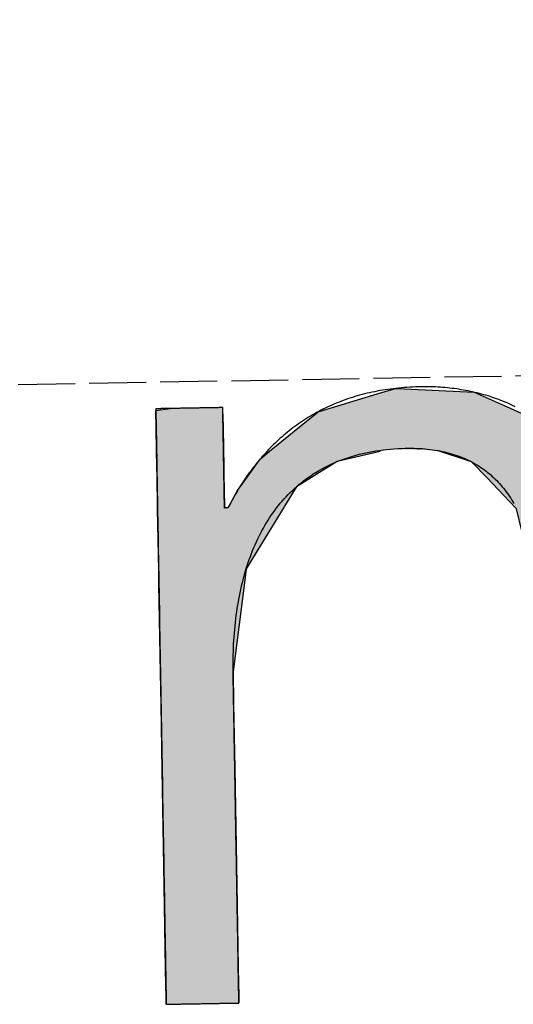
# Model space of a CAD drawing. Extents: x 1073 to 6773, y 5891 to 11716.
# Tile 3 of 45: x 3100 to 3144, y 8054 to 8141. Entities that reach past the tile are written whole.
import ezdxf

# ---------------------------------------------------------------- set-up
doc = ezdxf.new("R2010")
doc.units = 0
doc.linetypes.add('GEN3', pattern=[6.25, 5, -1.25])
doc.layers.get('0').update_dxf_attribs({"linetype": 'CONTINUOUS'})
doc.layers.add('3', color=6, linetype='GEN3')
doc.layers.add('LOGO', color=7, linetype='CONTINUOUS')

# ---------------------------------------------------------------- blocks, each defined once
blk = doc.blocks.new('*U15')
at = {"layer": 'LOGO', "color": 30, "linetype": 'CONTINUOUS'}
for p, q in [((2.813, 7.694), (3.015, 7.752)), ((3.015, 7.752), (3.042, 7.759)), ((3.042, 7.759), (3.157, 7.752)), ((3.157, 7.752), (4.045, 7.694)), ((7.287, 7.667), (7.566, 7.752)), ((7.566, 7.752), (7.79, 7.759)), ((7.79, 7.759), (8.127, 7.77)), ((8.127, 7.77), (8.205, 7.759)), ((8.205, 7.759), (8.257, 7.752)), ((8.257, 7.752), (8.845, 7.667)), ((2.06, 7.482), (2.813, 7.694)), ((4.045, 7.694), (4.497, 7.482)), ((6.653, 7.474), (7.287, 7.667)), ((8.845, 7.667), (9.162, 7.474)), ((0.001, 7.533), (0.181, 7.555)), ((0.001, 7.309), (0.001, 7.533)), ((0.845, 7.555), (0.845, 7.533)), ((0.845, 7.533), (0.85, 7.309)), ((1.842, 7.311), (2.06, 7.482)), ((4.497, 7.482), (4.86, 7.311)), ((6.099, 7.034), (6.653, 7.474)), ((9.162, 7.474), (9.885, 7.034)), ((0.001, 7.286), (0.001, 7.309)), ((0.001, 6.803), (0.001, 7.286)), ((0.85, 7.309), (0.85, 7.286)), ((0.85, 7.286), (0.85, 6.803)), ((1.434, 6.99), (1.842, 7.311)), ((4.86, 7.311), (5.115, 6.99)), ((5.98, 6.939), (6.099, 7.034)), ((9.885, 7.034), (9.925, 6.939)), ((1.277, 6.846), (1.316, 6.897)), ((1.316, 6.897), (1.401, 6.964)), ((1.401, 6.964), (1.434, 6.99)), ((2.53, 6.897), (2.292, 6.846)), ((2.84, 6.964), (2.53, 6.897)), ((3.996, 6.812), (3.56, 6.964)), ((5.115, 6.99), (5.136, 6.964)), ((5.136, 6.964), (5.257, 6.812)), ((5.779, 6.698), (5.9, 6.876)), ((5.9, 6.876), (5.98, 6.939)), ((7.036, 6.876), (6.617, 6.698)), ((7.185, 6.939), (7.036, 6.876)), ((8.433, 6.916), (7.185, 6.939)), ((9.17, 6.443), (8.433, 6.916)), ((9.925, 6.939), (9.934, 6.916)), ((9.934, 6.916), (10.131, 6.443)), ((0.001, 6.712), (0.001, 6.803)), ((0.85, 6.803), (0.85, 6.712)), ((1.046, 6.535), (1.277, 6.846)), ((2.292, 6.846), (1.767, 6.535)), ((4.188, 6.604), (3.996, 6.812)), ((5.257, 6.812), (5.423, 6.604)), ((0.001, 6.295), (0.001, 6.712)), ((0.85, 6.712), (0.85, 6.295)), ((5.614, 6.454), (5.779, 6.698)), ((6.617, 6.698), (6.362, 6.454)), ((0.9, 6.291), (1.025, 6.507)), ((1.025, 6.507), (1.046, 6.535)), ((1.75, 6.507), (1.612, 6.291)), ((1.767, 6.535), (1.75, 6.507)), ((4.399, 6.376), (4.188, 6.604)), ((5.423, 6.604), (5.511, 6.376)), ((4.468, 6.301), (4.399, 6.376)), ((5.511, 6.376), (5.614, 6.454)), ((6.28, 6.376), (6.202, 6.301)), ((6.362, 6.454), (6.28, 6.376)), ((9.397, 5.823), (9.17, 6.443)), ((10.131, 6.443), (10.39, 5.823)), ((0.001, 6.281), (0.001, 6.295)), ((0.001, 5.503), (0.001, 6.281)), ((0.85, 6.295), (0.878, 6.281)), ((0.893, 6.281), (0.9, 6.291)), ((1.606, 6.281), (1.111, 5.503)), ((1.612, 6.291), (1.606, 6.281)), ((4.557, 6.205), (4.468, 6.301)), ((6.202, 6.301), (6.163, 6.205)), ((4.757, 5.314), (4.557, 6.205)), ((6.163, 6.205), (5.811, 5.314)), ((9.489, 5.571), (9.397, 5.823)), ((10.39, 5.823), (10.408, 5.571)), ((0.001, 5.329), (0.001, 5.503)), ((1.111, 5.503), (1.086, 5.329)), ((9.503, 5.116), (9.489, 5.571)), ((10.408, 5.571), (10.44, 5.116)), ((0.001, 4.204), (0.001, 5.329)), ((1.086, 5.329), (0.923, 4.204)), ((4.758, 5.172), (4.757, 5.314)), ((5.811, 5.314), (5.754, 5.172)), ((4.759, 4.976), (4.758, 5.172)), ((5.754, 5.172), (5.734, 4.976)), ((9.517, 4.651), (9.503, 5.116)), ((10.44, 5.116), (10.44, 4.651)), ((4.759, 4.505), (4.759, 4.976)), ((5.734, 4.976), (5.686, 4.505)), ((9.518, 4.612), (9.517, 4.651)), ((10.44, 4.651), (10.44, 4.612)), ((4.759, 4.232), (4.759, 4.505)), ((5.686, 4.505), (5.683, 4.232)), ((9.518, 3.669), (9.518, 4.612)), ((10.44, 4.612), (10.44, 3.669)), ((0.001, 3.797), (0.001, 4.204)), ((0.923, 4.204), (0.923, 3.797)), ((4.759, 4.133), (4.759, 4.232)), ((4.759, 3.491), (4.759, 4.133)), ((5.683, 4.232), (5.682, 4.133)), ((5.682, 4.133), (5.682, 3.491)), ((0.001, 2.974), (0.001, 3.797)), ((0.923, 3.797), (0.923, 2.974)), ((9.518, 3.638), (9.518, 3.669)), ((9.518, 2.442), (9.518, 3.638)), ((10.44, 3.669), (10.44, 3.638)), ((10.44, 3.638), (10.44, 2.442)), ((4.759, 2.536), (4.759, 3.491)), ((5.682, 3.491), (5.682, 2.536)), ((0.001, 1.752), (0.001, 2.974)), ((0.923, 2.974), (0.923, 1.752)), ((4.759, 1.85), (4.759, 2.536)), ((5.682, 2.536), (5.682, 1.85)), ((9.518, 2.421), (9.518, 2.442)), ((9.518, 1.24), (9.518, 2.421)), ((10.44, 2.442), (10.44, 2.421)), ((10.44, 2.421), (10.44, 1.24)), ((0.001, 0.978), (0.001, 1.752)), ((0.923, 1.752), (0.923, 0.978)), ((4.759, 0.756), (4.759, 1.85)), ((5.682, 1.85), (5.682, 0.756)), ((9.518, 1.229), (9.518, 1.24)), ((9.518, 0.336), (9.518, 1.229)), ((10.44, 1.24), (10.44, 1.229)), ((10.44, 1.229), (10.44, 0.336)), ((0.001, 0.45), (0.001, 0.978)), ((0.923, 0.978), (0.923, 0.45)), ((4.759, 0.594), (4.759, 0.756)), ((5.682, 0.756), (5.682, 0.594)), ((4.759, 0.089), (4.759, 0.594)), ((5.682, 0.594), (5.682, 0.089)), ((0.001, 0.251), (0.001, 0.45)), ((0.923, 0.45), (0.923, 0.251)), ((0.001, 0.095), (0.001, 0.251)), ((0.923, 0.251), (0.923, 0.095)), ((9.518, 0.333), (9.518, 0.336)), ((9.518, 0), (9.518, 0.333)), ((10.44, 0.336), (10.44, 0.333)), ((10.44, 0.333), (10.44, 0)), ((0.001, 0), (0.001, 0.095)), ((0.923, 0.095), (0.923, 0)), ((4.806, 0.06), (4.759, 0.089)), ((4.904, 0), (4.806, 0.06)), ((5.682, 0.06), (5.659, 0)), ((5.682, 0.089), (5.682, 0.06))]:
    blk.add_line(p, q, dxfattribs=at)
at = {"layer": 'LOGO', "color": 30, "linetype": 'CONTINUOUS', "extrusion": (0, 0, -1)}
for points in [[(-3.015, 7.752), (-4.045, 7.694), (-2.813, 7.694)], [(-3.042, 7.759), (-3.157, 7.752), (-3.015, 7.752)], [(-3.015, 7.752), (-3.157, 7.752), (-4.045, 7.694)], [(-7.566, 7.752), (-8.845, 7.667), (-7.287, 7.667)], [(-7.79, 7.759), (-8.257, 7.752), (-7.566, 7.752)], [(-7.566, 7.752), (-8.257, 7.752), (-8.845, 7.667)], [(-8.127, 7.77), (-8.205, 7.759), (-7.79, 7.759)], [(-7.79, 7.759), (-8.205, 7.759), (-8.257, 7.752)], [(-2.813, 7.694), (-4.497, 7.482), (-2.06, 7.482)], [(-2.813, 7.694), (-4.045, 7.694), (-4.497, 7.482)], [(-7.287, 7.667), (-9.162, 7.474), (-6.653, 7.474)], [(-7.287, 7.667), (-8.845, 7.667), (-9.162, 7.474)], [(-0.181, 7.555), (-0.845, 7.533), (-0.001, 7.533)], [(-0.001, 7.533), (-0.85, 7.309), (-0.001, 7.309)], [(-0.001, 7.533), (-0.845, 7.533), (-0.85, 7.309)], [(-0.181, 7.555), (-0.845, 7.555), (-0.845, 7.533)], [(-2.06, 7.482), (-4.86, 7.311), (-1.842, 7.311)], [(-2.06, 7.482), (-4.497, 7.482), (-4.86, 7.311)], [(-6.653, 7.474), (-9.885, 7.034), (-6.099, 7.034)], [(-6.653, 7.474), (-9.162, 7.474), (-9.885, 7.034)], [(-0.001, 7.309), (-0.85, 7.286), (-0.001, 7.286)], [(-0.001, 7.309), (-0.85, 7.309), (-0.85, 7.286)], [(-0.001, 7.286), (-0.85, 6.803), (-0.001, 6.803)], [(-0.001, 7.286), (-0.85, 7.286), (-0.85, 6.803)], [(-1.842, 7.311), (-5.115, 6.99), (-1.434, 6.99)], [(-1.842, 7.311), (-4.86, 7.311), (-5.115, 6.99)], [(-6.099, 7.034), (-9.925, 6.939), (-5.98, 6.939)], [(-6.099, 7.034), (-9.885, 7.034), (-9.925, 6.939)], [(-1.316, 6.897), (-2.292, 6.846), (-1.277, 6.846)], [(-1.401, 6.964), (-2.53, 6.897), (-1.316, 6.897)], [(-1.316, 6.897), (-2.53, 6.897), (-2.292, 6.846)], [(-1.434, 6.99), (-2.84, 6.964), (-1.401, 6.964)], [(-1.401, 6.964), (-2.84, 6.964), (-2.53, 6.897)], [(-1.434, 6.99), (-2.96, 6.99), (-2.84, 6.964)], [(-2.96, 6.99), (-5.136, 6.964), (-3.56, 6.964)], [(-2.96, 6.99), (-5.115, 6.99), (-5.136, 6.964)], [(-3.56, 6.964), (-5.257, 6.812), (-3.996, 6.812)], [(-3.56, 6.964), (-5.136, 6.964), (-5.257, 6.812)], [(-5.9, 6.876), (-6.617, 6.698), (-5.779, 6.698)], [(-5.98, 6.939), (-7.036, 6.876), (-5.9, 6.876)], [(-5.9, 6.876), (-7.036, 6.876), (-6.617, 6.698)], [(-5.98, 6.939), (-7.185, 6.939), (-7.036, 6.876)], [(-7.185, 6.939), (-9.934, 6.916), (-8.433, 6.916)], [(-7.185, 6.939), (-9.925, 6.939), (-9.934, 6.916)], [(-8.433, 6.916), (-10.131, 6.443), (-9.17, 6.443)], [(-8.433, 6.916), (-9.934, 6.916), (-10.131, 6.443)], [(-0.001, 6.803), (-0.85, 6.712), (-0.001, 6.712)], [(-0.001, 6.803), (-0.85, 6.803), (-0.85, 6.712)], [(-1.277, 6.846), (-1.767, 6.535), (-1.046, 6.535)], [(-1.277, 6.846), (-2.292, 6.846), (-1.767, 6.535)], [(-3.996, 6.812), (-5.423, 6.604), (-4.188, 6.604)], [(-3.996, 6.812), (-5.257, 6.812), (-5.423, 6.604)], [(-0.001, 6.712), (-0.85, 6.295), (-0.001, 6.295)], [(-0.001, 6.712), (-0.85, 6.712), (-0.85, 6.295)], [(-5.779, 6.698), (-6.362, 6.454), (-5.614, 6.454)], [(-5.779, 6.698), (-6.617, 6.698), (-6.362, 6.454)], [(-1.025, 6.507), (-1.612, 6.291), (-0.9, 6.291)], [(-1.046, 6.535), (-1.75, 6.507), (-1.025, 6.507)], [(-1.025, 6.507), (-1.75, 6.507), (-1.612, 6.291)], [(-1.046, 6.535), (-1.767, 6.535), (-1.75, 6.507)], [(-4.188, 6.604), (-5.511, 6.376), (-4.399, 6.376)], [(-4.188, 6.604), (-5.423, 6.604), (-5.511, 6.376)], [(-4.399, 6.376), (-6.202, 6.301), (-4.468, 6.301)], [(-4.399, 6.376), (-6.28, 6.376), (-6.202, 6.301)], [(-5.614, 6.454), (-6.28, 6.376), (-5.511, 6.376)], [(-5.614, 6.454), (-6.362, 6.454), (-6.28, 6.376)], [(-9.17, 6.443), (-10.39, 5.823), (-9.397, 5.823)], [(-9.17, 6.443), (-10.131, 6.443), (-10.39, 5.823)], [(-0.001, 6.295), (-0.878, 6.281), (-0.001, 6.281)], [(-0.001, 6.295), (-0.85, 6.295), (-0.878, 6.281)], [(-0.001, 6.281), (-1.111, 5.503), (-0.001, 5.503)], [(-0.001, 6.281), (-1.606, 6.281), (-1.111, 5.503)], [(-0.9, 6.291), (-1.606, 6.281), (-0.893, 6.281)], [(-0.9, 6.291), (-1.612, 6.291), (-1.606, 6.281)], [(-4.468, 6.301), (-6.163, 6.205), (-4.557, 6.205)], [(-4.468, 6.301), (-6.202, 6.301), (-6.163, 6.205)], [(-4.557, 6.205), (-5.811, 5.314), (-4.757, 5.314)], [(-4.557, 6.205), (-6.163, 6.205), (-5.811, 5.314)], [(-9.397, 5.823), (-10.408, 5.571), (-9.489, 5.571)], [(-9.397, 5.823), (-10.39, 5.823), (-10.408, 5.571)], [(-0.001, 5.503), (-1.086, 5.329), (-0.001, 5.329)], [(-0.001, 5.503), (-1.111, 5.503), (-1.086, 5.329)], [(-9.489, 5.571), (-10.44, 5.116), (-9.503, 5.116)], [(-9.489, 5.571), (-10.408, 5.571), (-10.44, 5.116)], [(-0.001, 5.329), (-0.923, 4.204), (-0.001, 4.204)], [(-0.001, 5.329), (-1.086, 5.329), (-0.923, 4.204)], [(-4.757, 5.314), (-5.754, 5.172), (-4.758, 5.172)], [(-4.757, 5.314), (-5.811, 5.314), (-5.754, 5.172)], [(-4.758, 5.172), (-5.734, 4.976), (-4.759, 4.976)], [(-4.758, 5.172), (-5.754, 5.172), (-5.734, 4.976)], [(-9.503, 5.116), (-10.44, 4.651), (-9.517, 4.651)], [(-9.503, 5.116), (-10.44, 5.116), (-10.44, 4.651)], [(-4.759, 4.976), (-5.686, 4.505), (-4.759, 4.505)], [(-4.759, 4.976), (-5.734, 4.976), (-5.686, 4.505)], [(-9.517, 4.651), (-10.44, 4.612), (-9.518, 4.612)], [(-9.517, 4.651), (-10.44, 4.651), (-10.44, 4.612)], [(-4.759, 4.505), (-5.683, 4.232), (-4.759, 4.232)], [(-4.759, 4.505), (-5.686, 4.505), (-5.683, 4.232)], [(-9.518, 4.612), (-10.44, 3.669), (-9.518, 3.669)], [(-9.518, 4.612), (-10.44, 4.612), (-10.44, 3.669)], [(-0.001, 4.204), (-0.923, 3.797), (-0.001, 3.797)], [(-0.001, 4.204), (-0.923, 4.204), (-0.923, 3.797)], [(-4.759, 4.232), (-5.682, 4.133), (-4.759, 4.133)], [(-4.759, 4.232), (-5.683, 4.232), (-5.682, 4.133)], [(-4.759, 4.133), (-5.682, 3.491), (-4.759, 3.491)], [(-4.759, 4.133), (-5.682, 4.133), (-5.682, 3.491)], [(-0.001, 3.797), (-0.923, 2.974), (-0.001, 2.974)], [(-0.001, 3.797), (-0.923, 3.797), (-0.923, 2.974)], [(-9.518, 3.669), (-10.44, 3.638), (-9.518, 3.638)], [(-9.518, 3.669), (-10.44, 3.669), (-10.44, 3.638)], [(-9.518, 3.638), (-10.44, 2.442), (-9.518, 2.442)], [(-9.518, 3.638), (-10.44, 3.638), (-10.44, 2.442)], [(-4.759, 3.491), (-5.682, 2.536), (-4.759, 2.536)], [(-4.759, 3.491), (-5.682, 3.491), (-5.682, 2.536)], [(-0.001, 2.974), (-0.923, 1.752), (-0.001, 1.752)], [(-0.001, 2.974), (-0.923, 2.974), (-0.923, 1.752)], [(-4.759, 2.536), (-5.682, 1.85), (-4.759, 1.85)], [(-4.759, 2.536), (-5.682, 2.536), (-5.682, 1.85)], [(-9.518, 2.442), (-10.44, 2.421), (-9.518, 2.421)], [(-9.518, 2.442), (-10.44, 2.442), (-10.44, 2.421)], [(-9.518, 2.421), (-10.44, 1.24), (-9.518, 1.24)], [(-9.518, 2.421), (-10.44, 2.421), (-10.44, 1.24)], [(-0.001, 1.752), (-0.923, 0.978), (-0.001, 0.978)], [(-0.001, 1.752), (-0.923, 1.752), (-0.923, 0.978)], [(-4.759, 1.85), (-5.682, 0.756), (-4.759, 0.756)], [(-4.759, 1.85), (-5.682, 1.85), (-5.682, 0.756)], [(-9.518, 1.24), (-10.44, 1.229), (-9.518, 1.229)], [(-9.518, 1.24), (-10.44, 1.24), (-10.44, 1.229)], [(-9.518, 1.229), (-10.44, 0.336), (-9.518, 0.336)], [(-9.518, 1.229), (-10.44, 1.229), (-10.44, 0.336)], [(-0.001, 0.978), (-0.923, 0.45), (-0.001, 0.45)], [(-0.001, 0.978), (-0.923, 0.978), (-0.923, 0.45)], [(-4.759, 0.756), (-5.682, 0.594), (-4.759, 0.594)], [(-4.759, 0.756), (-5.682, 0.756), (-5.682, 0.594)], [(-4.759, 0.594), (-5.682, 0.089), (-4.759, 0.089)], [(-4.759, 0.594), (-5.682, 0.594), (-5.682, 0.089)], [(-0.001, 0.45), (-0.923, 0.251), (-0.001, 0.251)], [(-0.001, 0.45), (-0.923, 0.45), (-0.923, 0.251)], [(-0.001, 0.251), (-0.923, 0.095), (-0.001, 0.095)], [(-0.001, 0.251), (-0.923, 0.251), (-0.923, 0.095)], [(-9.518, 0.336), (-10.44, 0.333), (-9.518, 0.333)], [(-9.518, 0.336), (-10.44, 0.336), (-10.44, 0.333)], [(-9.518, 0.333), (-10.44, 0), (-9.518, 0)], [(-9.518, 0.333), (-10.44, 0.333), (-10.44, 0)], [(-0.001, 0.095), (-0.923, 0), (-0.001, 0)], [(-0.001, 0.095), (-0.923, 0.095), (-0.923, 0)], [(-4.759, 0.089), (-5.682, 0.06), (-4.806, 0.06)], [(-4.759, 0.089), (-5.682, 0.089), (-5.682, 0.06)], [(-4.806, 0.06), (-5.659, 0), (-4.904, 0)], [(-4.806, 0.06), (-5.682, 0.06), (-5.659, 0)]]:
    blk.add_solid(points, dxfattribs=at)
blk = doc.blocks.new('KLAUS')
at = {"layer": 'LOGO'}
for points in [[(0.001, 0, 0), (0.001, 0, 0), (0.002, 0, 0), (0.003, 0, 0), (0.005, 0, 0), (0.008, 0, 0), (0.011, 0, 0), (0.014, 0, 0), (0.018, 0, 0), (0.023, 0, 0), (0.028, 0, 0), (0.033, 0, 0), (0.039, 0, 0), (0.046, 0, 0), (0.052, 0, 0), (0.06, 0, 0), (0.067, 0, 0), (0.075, 0, 0), (0.084, 0, 0), (0.092, 0, 0), (0.101, 0, 0), (0.111, 0, 0), (0.121, 0, 0), (0.131, 0, 0), (0.141, 0, 0), (0.152, 0, 0), (0.163, 0, 0), (0.174, 0, 0), (0.185, 0, 0), (0.197, 0, 0), (0.209, 0, 0), (0.221, 0, 0), (0.234, 0, 0), (0.246, 0, 0), (0.259, 0, 0), (0.272, 0, 0), (0.285, 0, 0), (0.299, 0, 0), (0.312, 0, 0), (0.326, 0, 0), (0.339, 0, 0), (0.353, 0, 0), (0.367, 0, 0), (0.381, 0, 0), (0.395, 0, 0), (0.409, 0, 0), (0.423, 0, 0), (0.437, 0, 0), (0.452, 0, 0), (0.466, 0, 0), (0.48, 0, 0), (0.494, 0, 0), (0.508, 0, 0), (0.522, 0, 0), (0.536, 0, 0), (0.55, 0, 0), (0.564, 0, 0), (0.578, 0, 0), (0.592, 0, 0), (0.606, 0, 0), (0.619, 0, 0), (0.632, 0, 0), (0.646, 0, 0), (0.659, 0, 0), (0.672, 0, 0), (0.684, 0, 0), (0.697, 0, 0), (0.709, 0, 0), (0.721, 0, 0), (0.733, 0, 0), (0.745, 0, 0), (0.756, 0, 0), (0.767, 0, 0), (0.778, 0, 0), (0.789, 0, 0), (0.799, 0, 0), (0.809, 0, 0), (0.818, 0, 0), (0.828, 0, 0), (0.836, 0, 0), (0.845, 0, 0), (0.853, 0, 0), (0.861, 0, 0), (0.868, 0, 0), (0.875, 0, 0), (0.882, 0, 0), (0.888, 0, 0), (0.894, 0, 0), (0.899, 0, 0), (0.904, 0, 0), (0.908, 0, 0), (0.912, 0, 0), (0.915, 0, 0), (0.918, 0, 0), (0.92, 0, 0), (0.922, 0, 0), (0.923, 0, 0), (0.923, 0, 0), (0.923, 0, 0), (0.923, 0.003, 0), (0.923, 0.008, 0), (0.923, 0.016, 0), (0.923, 0.026, 0), (0.923, 0.039, 0), (0.923, 0.054, 0), (0.923, 0.071, 0), (0.923, 0.091, 0), (0.923, 0.112, 0), (0.923, 0.136, 0), (0.923, 0.162, 0), (0.923, 0.191, 0), (0.923, 0.221, 0), (0.923, 0.253, 0), (0.923, 0.286, 0), (0.923, 0.322, 0), (0.923, 0.359, 0), (0.923, 0.399, 0), (0.923, 0.439, 0), (0.923, 0.482, 0), (0.923, 0.526, 0), (0.923, 0.571, 0), (0.923, 0.618, 0), (0.923, 0.666, 0), (0.923, 0.716, 0), (0.923, 0.766, 0), (0.923, 0.818, 0), (0.923, 0.871, 0), (0.923, 0.926, 0), (0.923, 0.981, 0), (0.923, 1.037, 0), (0.923, 1.095, 0), (0.923, 1.153, 0), (0.923, 1.212, 0), (0.923, 1.272, 0), (0.923, 1.332, 0), (0.923, 1.393, 0), (0.923, 1.455, 0), (0.923, 1.517, 0), (0.923, 1.58, 0), (0.923, 1.643, 0), (0.923, 1.707, 0), (0.923, 1.771, 0), (0.923, 1.835, 0), (0.923, 1.9, 0), (0.923, 1.964, 0), (0.923, 2.029, 0), (0.923, 2.094, 0), (0.923, 2.159, 0), (0.923, 2.224, 0), (0.923, 2.289, 0), (0.923, 2.353, 0), (0.923, 2.418, 0), (0.923, 2.482, 0), (0.923, 2.545, 0), (0.923, 2.609, 0), (0.923, 2.672, 0), (0.923, 2.734, 0), (0.923, 2.796, 0), (0.923, 2.858, 0), (0.923, 2.919, 0), (0.923, 2.979, 0), (0.923, 3.038, 0), (0.923, 3.096, 0), (0.923, 3.154, 0), (0.923, 3.211, 0), (0.923, 3.267, 0), (0.923, 3.321, 0), (0.923, 3.375, 0), (0.923, 3.427, 0), (0.923, 3.479, 0), (0.923, 3.529, 0), (0.923, 3.578, 0), (0.923, 3.625, 0), (0.923, 3.671, 0), (0.923, 3.716, 0), (0.923, 3.759, 0), (0.923, 3.8, 0), (0.923, 3.84, 0), (0.923, 3.878, 0), (0.923, 3.915, 0), (0.923, 3.949, 0), (0.923, 3.982, 0), (0.923, 4.013, 0), (0.923, 4.042, 0), (0.923, 4.069, 0), (0.923, 4.093, 0), (0.923, 4.116, 0), (0.923, 4.137, 0), (0.923, 4.155, 0), (0.923, 4.171, 0), (0.923, 4.185, 0), (0.923, 4.196, 0), (0.923, 4.205, 0), (0.923, 4.211, 0), (0.923, 4.215, 0), (0.923, 4.219, 0), (0.924, 4.267, 0), (0.925, 4.316, 0), (0.927, 4.364, 0), (0.928, 4.411, 0), (0.931, 4.459, 0), (0.933, 4.506, 0), (0.936, 4.553, 0), (0.94, 4.6, 0), (0.944, 4.646, 0), (0.948, 4.692, 0), (0.953, 4.738, 0), (0.958, 4.784, 0), (0.964, 4.829, 0), (0.97, 4.874, 0), (0.976, 4.918, 0), (0.983, 4.963, 0), (0.99, 5.007, 0), (0.998, 5.05, 0), (1.006, 5.094, 0), (1.015, 5.137, 0), (1.024, 5.179, 0), (1.034, 5.221, 0), (1.044, 5.263, 0), (1.054, 5.305, 0), (1.065, 5.346, 0), (1.076, 5.387, 0), (1.088, 5.427, 0), (1.1, 5.467, 0), (1.113, 5.507, 0), (1.126, 5.546, 0), (1.139, 5.585, 0), (1.153, 5.623, 0), (1.168, 5.661, 0), (1.183, 5.699, 0), (1.198, 5.736, 0), (1.214, 5.773, 0), (1.231, 5.809, 0), (1.247, 5.845, 0), (1.265, 5.881, 0), (1.282, 5.916, 0), (1.301, 5.95, 0), (1.32, 5.984, 0), (1.339, 6.018, 0), (1.359, 6.051, 0), (1.379, 6.084, 0), (1.4, 6.116, 0), (1.421, 6.148, 0), (1.442, 6.179, 0), (1.465, 6.21, 0), (1.487, 6.24, 0), (1.511, 6.27, 0), (1.534, 6.299, 0), (1.559, 6.328, 0), (1.583, 6.356, 0), (1.608, 6.383, 0), (1.634, 6.411, 0), (1.661, 6.437, 0), (1.687, 6.463, 0), (1.715, 6.489, 0), (1.742, 6.514, 0), (1.771, 6.538, 0), (1.8, 6.562, 0), (1.829, 6.585, 0), (1.859, 6.608, 0), (1.889, 6.63, 0), (1.92, 6.651, 0), (1.952, 6.672, 0), (1.984, 6.693, 0), (2.017, 6.712, 0), (2.05, 6.731, 0), (2.083, 6.75, 0), (2.118, 6.768, 0), (2.152, 6.785, 0), (2.188, 6.802, 0), (2.224, 6.818, 0), (2.26, 6.833, 0), (2.297, 6.848, 0), (2.335, 6.862, 0), (2.373, 6.875, 0), (2.412, 6.888, 0), (2.451, 6.9, 0), (2.491, 6.911, 0), (2.531, 6.922, 0), (2.572, 6.932, 0), (2.613, 6.941, 0), (2.655, 6.95, 0), (2.698, 6.958, 0), (2.741, 6.965, 0), (2.785, 6.972, 0), (2.83, 6.978, 0), (2.875, 6.983, 0), (2.92, 6.987, 0), (2.966, 6.991, 0), (3.013, 6.994, 0), (3.061, 6.996, 0), (3.109, 6.997, 0), (3.157, 6.998, 0), (3.199, 6.998, 0), (3.234, 6.998, 0), (3.269, 6.997, 0), (3.304, 6.995, 0), (3.338, 6.993, 0), (3.372, 6.99, 0), (3.405, 6.987, 0), (3.438, 6.983, 0), (3.47, 6.979, 0), (3.502, 6.974, 0), (3.533, 6.969, 0), (3.564, 6.963, 0), (3.595, 6.957, 0), (3.625, 6.951, 0), (3.654, 6.944, 0), (3.684, 6.936, 0), (3.712, 6.928, 0), (3.741, 6.919, 0), (3.768, 6.91, 0), (3.796, 6.901, 0), (3.823, 6.891, 0), (3.849, 6.881, 0), (3.876, 6.87, 0), (3.901, 6.859, 0), (3.926, 6.847, 0), (3.951, 6.835, 0), (3.976, 6.823, 0), (4, 6.81, 0), (4.023, 6.796, 0), (4.047, 6.783, 0), (4.069, 6.768, 0), (4.092, 6.754, 0), (4.114, 6.739, 0), (4.135, 6.724, 0), (4.156, 6.708, 0), (4.177, 6.692, 0), (4.197, 6.675, 0), (4.217, 6.658, 0), (4.237, 6.641, 0), (4.256, 6.623, 0), (4.275, 6.605, 0), (4.293, 6.587, 0), (4.311, 6.568, 0), (4.329, 6.549, 0), (4.346, 6.53, 0), (4.363, 6.51, 0), (4.379, 6.49, 0), (4.395, 6.47, 0), (4.411, 6.449, 0), (4.426, 6.428, 0), (4.441, 6.407, 0), (4.456, 6.385, 0), (4.47, 6.363, 0), (4.484, 6.341, 0), (4.497, 6.318, 0), (4.51, 6.295, 0), (4.523, 6.272, 0)], [(4.561, 7.501, 0), (4.536, 7.514, 0), (4.511, 7.527, 0), (4.485, 7.539, 0), (4.459, 7.551, 0), (4.434, 7.562, 0), (4.408, 7.574, 0), (4.381, 7.585, 0), (4.355, 7.595, 0), (4.328, 7.606, 0), (4.302, 7.616, 0), (4.275, 7.625, 0), (4.248, 7.635, 0), (4.22, 7.644, 0), (4.193, 7.653, 0), (4.165, 7.661, 0), (4.138, 7.67, 0), (4.11, 7.677, 0), (4.082, 7.685, 0), (4.053, 7.692, 0), (4.025, 7.699, 0), (3.997, 7.706, 0), (3.968, 7.712, 0), (3.939, 7.718, 0), (3.91, 7.724, 0), (3.881, 7.729, 0), (3.852, 7.735, 0), (3.823, 7.739, 0), (3.794, 7.744, 0), (3.764, 7.748, 0), (3.735, 7.752, 0), (3.705, 7.755, 0), (3.675, 7.759, 0), (3.645, 7.762, 0), (3.616, 7.764, 0), (3.585, 7.767, 0), (3.555, 7.769, 0), (3.525, 7.77, 0), (3.495, 7.772, 0), (3.464, 7.773, 0), (3.434, 7.774, 0), (3.403, 7.774, 0), (3.373, 7.774, 0), (3.337, 7.774, 0), (3.3, 7.774, 0), (3.264, 7.773, 0), (3.228, 7.772, 0), (3.192, 7.77, 0), (3.156, 7.768, 0), (3.121, 7.766, 0), (3.086, 7.763, 0), (3.051, 7.76, 0), (3.017, 7.757, 0), (2.982, 7.753, 0), (2.948, 7.749, 0), (2.915, 7.744, 0), (2.881, 7.74, 0), (2.848, 7.735, 0), (2.815, 7.729, 0), (2.782, 7.723, 0), (2.749, 7.717, 0), (2.717, 7.711, 0), (2.685, 7.704, 0), (2.653, 7.697, 0), (2.622, 7.689, 0), (2.59, 7.681, 0), (2.559, 7.673, 0), (2.528, 7.665, 0), (2.498, 7.656, 0), (2.467, 7.647, 0), (2.437, 7.637, 0), (2.407, 7.627, 0), (2.378, 7.617, 0), (2.348, 7.607, 0), (2.319, 7.596, 0), (2.29, 7.585, 0), (2.261, 7.574, 0), (2.233, 7.562, 0), (2.205, 7.55, 0), (2.177, 7.537, 0), (2.149, 7.525, 0), (2.122, 7.512, 0), (2.094, 7.499, 0), (2.067, 7.485, 0), (2.04, 7.471, 0), (2.014, 7.457, 0), (1.988, 7.443, 0), (1.961, 7.428, 0), (1.936, 7.413, 0), (1.91, 7.398, 0), (1.884, 7.382, 0), (1.859, 7.366, 0), (1.834, 7.35, 0), (1.809, 7.334, 0), (1.785, 7.317, 0), (1.761, 7.3, 0), (1.737, 7.282, 0), (1.713, 7.265, 0), (1.689, 7.247, 0), (1.666, 7.229, 0), (1.642, 7.21, 0), (1.619, 7.192, 0), (1.597, 7.173, 0), (1.574, 7.154, 0), (1.552, 7.134, 0), (1.53, 7.114, 0), (1.508, 7.094, 0), (1.486, 7.074, 0), (1.465, 7.054, 0), (1.444, 7.033, 0), (1.423, 7.012, 0), (1.402, 6.99, 0), (1.381, 6.969, 0), (1.361, 6.947, 0), (1.341, 6.925, 0), (1.321, 6.903, 0), (1.301, 6.88, 0), (1.281, 6.857, 0), (1.262, 6.834, 0), (1.243, 6.811, 0), (1.224, 6.788, 0), (1.205, 6.764, 0), (1.187, 6.74, 0), (1.168, 6.716, 0), (1.15, 6.691, 0), (1.133, 6.667, 0), (1.115, 6.642, 0), (1.097, 6.617, 0), (1.08, 6.591, 0), (1.063, 6.566, 0), (1.046, 6.54, 0), (1.029, 6.514, 0), (1.013, 6.488, 0), (0.997, 6.461, 0), (0.981, 6.434, 0), (0.965, 6.408, 0), (0.949, 6.38, 0), (0.934, 6.353, 0), (0.918, 6.326, 0), (0.903, 6.298, 0), (0.894, 6.281, 0), (0.894, 6.281, 0), (0.894, 6.281, 0), (0.894, 6.281, 0), (0.894, 6.281, 0), (0.894, 6.281, 0), (0.893, 6.281, 0), (0.893, 6.281, 0), (0.893, 6.281, 0), (0.893, 6.281, 0), (0.893, 6.281, 0), (0.892, 6.281, 0), (0.892, 6.281, 0), (0.892, 6.281, 0), (0.891, 6.281, 0), (0.891, 6.281, 0), (0.891, 6.281, 0), (0.89, 6.281, 0), (0.89, 6.281, 0), (0.89, 6.281, 0), (0.889, 6.281, 0), (0.889, 6.281, 0), (0.888, 6.281, 0), (0.888, 6.281, 0), (0.887, 6.281, 0), (0.887, 6.281, 0), (0.886, 6.281, 0), (0.886, 6.281, 0), (0.885, 6.281, 0), (0.884, 6.281, 0), (0.884, 6.281, 0), (0.883, 6.281, 0), (0.883, 6.281, 0), (0.882, 6.281, 0), (0.881, 6.281, 0), (0.881, 6.281, 0), (0.88, 6.281, 0), (0.88, 6.281, 0), (0.879, 6.281, 0), (0.878, 6.281, 0), (0.878, 6.281, 0), (0.877, 6.281, 0), (0.876, 6.281, 0), (0.876, 6.281, 0), (0.875, 6.281, 0), (0.874, 6.281, 0), (0.874, 6.281, 0), (0.873, 6.281, 0), (0.872, 6.281, 0), (0.872, 6.281, 0), (0.871, 6.281, 0), (0.87, 6.281, 0), (0.87, 6.281, 0), (0.869, 6.281, 0), (0.868, 6.281, 0), (0.868, 6.281, 0), (0.867, 6.281, 0), (0.866, 6.281, 0), (0.866, 6.281, 0), (0.865, 6.281, 0), (0.864, 6.281, 0), (0.864, 6.281, 0), (0.863, 6.281, 0), (0.862, 6.281, 0), (0.862, 6.281, 0), (0.861, 6.281, 0), (0.861, 6.281, 0), (0.86, 6.281, 0), (0.859, 6.281, 0), (0.859, 6.281, 0), (0.858, 6.281, 0), (0.858, 6.281, 0), (0.857, 6.281, 0), (0.857, 6.281, 0), (0.856, 6.281, 0), (0.856, 6.281, 0), (0.855, 6.281, 0), (0.855, 6.281, 0), (0.854, 6.281, 0), (0.854, 6.281, 0), (0.854, 6.281, 0), (0.853, 6.281, 0), (0.853, 6.281, 0), (0.853, 6.281, 0), (0.852, 6.281, 0), (0.852, 6.281, 0), (0.852, 6.281, 0), (0.851, 6.281, 0), (0.851, 6.281, 0), (0.851, 6.281, 0), (0.851, 6.281, 0), (0.851, 6.281, 0), (0.85, 6.281, 0), (0.85, 6.281, 0), (0.85, 6.281, 0), (0.85, 6.281, 0), (0.85, 6.281, 0), (0.85, 6.281, 0), (0.85, 6.281, 0), (0.85, 6.282, 0), (0.85, 6.284, 0), (0.85, 6.287, 0), (0.85, 6.29, 0), (0.85, 6.294, 0), (0.85, 6.299, 0), (0.85, 6.304, 0), (0.85, 6.311, 0), (0.85, 6.317, 0), (0.85, 6.325, 0), (0.85, 6.333, 0), (0.85, 6.342, 0), (0.85, 6.351, 0), (0.85, 6.361, 0), (0.85, 6.371, 0), (0.85, 6.382, 0), (0.85, 6.394, 0), (0.85, 6.406, 0), (0.85, 6.418, 0), (0.85, 6.431, 0), (0.85, 6.445, 0), (0.85, 6.459, 0), (0.85, 6.473, 0), (0.85, 6.488, 0), (0.85, 6.503, 0), (0.85, 6.518, 0), (0.85, 6.534, 0), (0.85, 6.55, 0), (0.85, 6.567, 0), (0.85, 6.584, 0), (0.85, 6.601, 0), (0.85, 6.618, 0), (0.85, 6.636, 0), (0.85, 6.654, 0), (0.85, 6.672, 0), (0.85, 6.69, 0), (0.85, 6.709, 0), (0.85, 6.728, 0), (0.85, 6.746, 0), (0.85, 6.765, 0), (0.85, 6.785, 0), (0.85, 6.804, 0), (0.85, 6.823, 0), (0.85, 6.843, 0), (0.85, 6.862, 0), (0.85, 6.882, 0), (0.85, 6.901, 0), (0.85, 6.921, 0), (0.85, 6.941, 0), (0.85, 6.96, 0), (0.85, 6.98, 0), (0.85, 6.999, 0), (0.85, 7.019, 0), (0.85, 7.038, 0), (0.85, 7.057, 0), (0.85, 7.076, 0), (0.85, 7.095, 0), (0.85, 7.114, 0), (0.85, 7.133, 0), (0.85, 7.151, 0), (0.85, 7.17, 0), (0.85, 7.188, 0), (0.85, 7.205, 0), (0.85, 7.223, 0), (0.85, 7.24, 0), (0.85, 7.257, 0), (0.85, 7.274, 0), (0.85, 7.29, 0), (0.85, 7.307, 0), (0.85, 7.322, 0), (0.85, 7.338, 0), (0.85, 7.353, 0), (0.85, 7.367, 0), (0.85, 7.381, 0), (0.85, 7.395, 0), (0.85, 7.408, 0), (0.85, 7.421, 0), (0.85, 7.434, 0), (0.85, 7.445, 0), (0.85, 7.457, 0), (0.85, 7.468, 0), (0.85, 7.478, 0), (0.85, 7.487, 0), (0.85, 7.497, 0), (0.85, 7.505, 0), (0.85, 7.513, 0), (0.85, 7.52, 0), (0.85, 7.527, 0), (0.85, 7.533, 0), (0.85, 7.538, 0), (0.85, 7.543, 0), (0.85, 7.547, 0), (0.85, 7.55, 0), (0.85, 7.552, 0), (0.85, 7.554, 0), (0.85, 7.555, 0), (0.85, 7.555, 0), (0.85, 7.555, 0), (0.849, 7.555, 0), (0.847, 7.555, 0), (0.845, 7.555, 0), (0.842, 7.555, 0), (0.84, 7.555, 0), (0.836, 7.555, 0), (0.832, 7.555, 0), (0.828, 7.555, 0), (0.823, 7.555, 0), (0.818, 7.555, 0), (0.812, 7.555, 0), (0.806, 7.555, 0), (0.8, 7.555, 0), (0.793, 7.555, 0), (0.786, 7.555, 0), (0.778, 7.555, 0), (0.771, 7.555, 0), (0.762, 7.555, 0), (0.754, 7.555, 0), (0.745, 7.555, 0), (0.736, 7.555, 0), (0.727, 7.555, 0), (0.717, 7.555, 0), (0.707, 7.555, 0), (0.697, 7.555, 0), (0.686, 7.555, 0), (0.676, 7.555, 0), (0.665, 7.555, 0), (0.654, 7.555, 0), (0.642, 7.555, 0), (0.631, 7.555, 0), (0.619, 7.555, 0), (0.607, 7.555, 0), (0.595, 7.555, 0), (0.583, 7.555, 0), (0.571, 7.555, 0), (0.558, 7.555, 0), (0.546, 7.555, 0), (0.533, 7.555, 0), (0.52, 7.555, 0), (0.507, 7.555, 0), (0.495, 7.555, 0), (0.482, 7.555, 0), (0.469, 7.555, 0), (0.456, 7.555, 0), (0.443, 7.555, 0), (0.43, 7.555, 0), (0.416, 7.555, 0), (0.403, 7.555, 0), (0.39, 7.555, 0), (0.377, 7.555, 0), (0.364, 7.555, 0), (0.351, 7.555, 0), (0.339, 7.555, 0), (0.326, 7.555, 0), (0.313, 7.555, 0), (0.301, 7.555, 0), (0.288, 7.555, 0), (0.276, 7.555, 0), (0.263, 7.555, 0), (0.251, 7.555, 0), (0.239, 7.555, 0), (0.228, 7.555, 0), (0.216, 7.555, 0), (0.204, 7.555, 0), (0.193, 7.555, 0), (0.182, 7.555, 0), (0.171, 7.555, 0), (0.161, 7.555, 0), (0.15, 7.555, 0), (0.14, 7.555, 0), (0.13, 7.555, 0), (0.121, 7.555, 0), (0.112, 7.555, 0), (0.103, 7.555, 0), (0.094, 7.555, 0), (0.085, 7.555, 0), (0.077, 7.555, 0), (0.07, 7.555, 0), (0.062, 7.555, 0), (0.055, 7.555, 0), (0.049, 7.555, 0), (0.042, 7.555, 0), (0.037, 7.555, 0), (0.031, 7.555, 0), (0.026, 7.555, 0), (0.021, 7.555, 0), (0.017, 7.555, 0), (0.014, 7.555, 0), (0.01, 7.555, 0), (0.007, 7.555, 0), (0.005, 7.555, 0), (0.003, 7.555, 0), (0.002, 7.555, 0), (0.001, 7.555, 0), (0.001, 7.555, 0), (0.001, 7.553, 0), (0.001, 7.546, 0), (0.001, 7.534, 0), (0.001, 7.518, 0), (0.001, 7.498, 0), (0.001, 7.474, 0), (0.001, 7.445, 0), (0.001, 7.412, 0), (0.001, 7.375, 0), (0.001, 7.334, 0), (0.001, 7.29, 0), (0.001, 7.242, 0), (0.001, 7.19, 0), (0.001, 7.135, 0), (0.001, 7.076, 0), (0.001, 7.014, 0), (0.001, 6.949, 0), (0.001, 6.88, 0), (0.001, 6.809, 0), (0.001, 6.735, 0), (0.001, 6.658, 0), (0.001, 6.578, 0), (0.001, 6.495, 0), (0.001, 6.41, 0), (0.001, 6.323, 0), (0.001, 6.233, 0), (0.001, 6.141, 0), (0.001, 6.047, 0), (0.001, 5.951, 0), (0.001, 5.853, 0), (0.001, 5.753, 0), (0.001, 5.651, 0), (0.001, 5.548, 0), (0.001, 5.443, 0), (0.001, 5.337, 0), (0.001, 5.229, 0), (0.001, 5.121, 0), (0.001, 5.011, 0), (0.001, 4.9, 0), (0.001, 4.787, 0), (0.001, 4.675, 0), (0.001, 4.561, 0), (0.001, 4.447, 0), (0.001, 4.332, 0), (0.001, 4.216, 0), (0.001, 4.101, 0), (0.001, 3.985, 0), (0.001, 3.868, 0), (0.001, 3.752, 0), (0.001, 3.636, 0), (0.001, 3.52, 0), (0.001, 3.404, 0), (0.001, 3.288, 0), (0.001, 3.173, 0), (0.001, 3.059, 0), (0.001, 2.945, 0), (0.001, 2.831, 0), (0.001, 2.719, 0), (0.001, 2.607, 0), (0.001, 2.496, 0), (0.001, 2.387, 0), (0.001, 2.278, 0), (0.001, 2.171, 0), (0.001, 2.066, 0), (0.001, 1.962, 0), (0.001, 1.859, 0), (0.001, 1.758, 0), (0.001, 1.659, 0), (0.001, 1.562, 0), (0.001, 1.466, 0), (0.001, 1.373, 0), (0.001, 1.282, 0), (0.001, 1.194, 0), (0.001, 1.107, 0), (0.001, 1.023, 0), (0.001, 0.942, 0), (0.001, 0.863, 0), (0.001, 0.787, 0), (0.001, 0.714, 0), (0.001, 0.644, 0), (0.001, 0.577, 0), (0.001, 0.513, 0), (0.001, 0.453, 0), (0.001, 0.395, 0), (0.001, 0.342, 0), (0.001, 0.291, 0), (0.001, 0.245, 0), (0.001, 0.202, 0), (0.001, 0.163, 0), (0.001, 0.128, 0), (0.001, 0.097, 0), (0.001, 0.07, 0), (0.001, 0.047, 0), (0.001, 0.028, 0), (0.001, 0.014, 0), (0.001, 0.005, 0), (0.001, 0, 0), (0.001, 0, 0), (0.001, 0, 0), (0.001, 0, 0), (0.001, 0, 0), (0.001, 0, 0), (0.001, 0, 0), (0.001, 0, 0), (0.001, 0, 0), (0.001, 0, 0), (0.001, 0, 0), (0.001, 0, 0), (0.001, 0, 0), (0.001, 0, 0), (0.001, 0, 0), (0.001, 0, 0), (0.001, 0, 0), (0.001, 0, 0), (0.001, 0, 0), (0.001, 0, 0), (0.001, 0, 0), (0.001, 0, 0), (0.001, 0, 0), (0.001, 0, 0), (0.001, 0, 0), (0.001, 0, 0), (0.001, 0, 0), (0.001, 0, 0), (0.001, 0, 0), (0.001, 0, 0), (0.001, 0, 0), (0.001, 0, 0), (0.001, 0, 0), (0.001, 0, 0), (0.001, 0, 0), (0.001, 0, 0), (0.001, 0, 0), (0.001, 0, 0), (0.001, 0, 0), (0.001, 0, 0), (0.001, 0, 0), (0.001, 0, 0), (0.001, 0, 0), (0.001, 0, 0), (0.001, 0, 0), (0.001, 0, 0), (0.001, 0, 0), (0.001, 0, 0), (0.001, 0, 0), (0.001, 0, 0), (0.001, 0, 0), (0.001, 0, 0), (0.001, 0, 0), (0.001, 0, 0), (0.001, 0, 0), (0.001, 0, 0), (0.001, 0, 0), (0.001, 0, 0), (0.001, 0, 0), (0.001, 0, 0), (0.001, 0, 0), (0.001, 0, 0), (0.001, 0, 0), (0.001, 0, 0), (0.001, 0, 0), (0.001, 0, 0), (0.001, 0, 0), (0.001, 0, 0), (0.001, 0, 0), (0.001, 0, 0), (0.001, 0, 0), (0.001, 0, 0), (0.001, 0, 0), (0.001, 0, 0), (0.001, 0, 0), (0.001, 0, 0), (0.001, 0, 0), (0.001, 0, 0), (0.001, 0, 0), (0.001, 0, 0), (0.001, 0, 0), (0.001, 0, 0), (0.001, 0, 0), (0.001, 0, 0), (0.001, 0, 0), (0.001, 0, 0), (0.001, 0, 0), (0.001, 0, 0), (0.001, 0, 0), (0.001, 0, 0), (0.001, 0, 0), (0.001, 0, 0), (0.001, 0, 0), (0.001, 0, 0), (0.001, 0, 0), (0.001, 0, 0), (0.001, 0, 0), (0.001, 0, 0), (0.001, 0, 0)]]:
    blk.add_polyline3d(points, dxfattribs=at)
at = {"layer": 'LOGO', "color": 30, "linetype": 'CONTINUOUS'}
blk.add_blockref('*U15', (0, 0), dxfattribs=at)

msp = doc.modelspace()

# ---------------------------------------------------------------- linework, layer by layer
at = {"layer": '3'}
msp.add_line((1175.278, 8075.309), (6230.443, 8163.547), dxfattribs=at)

# ---------------------------------------------------------------- block references
at = {"xscale": 6.929133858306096, "yscale": 6.929133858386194, "zscale": 6.929133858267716, "rotation": 0.9999999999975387}
msp.add_blockref('KLAUS', (3113, 8054.426), dxfattribs=at)

doc.saveas('drawing.dxf')
